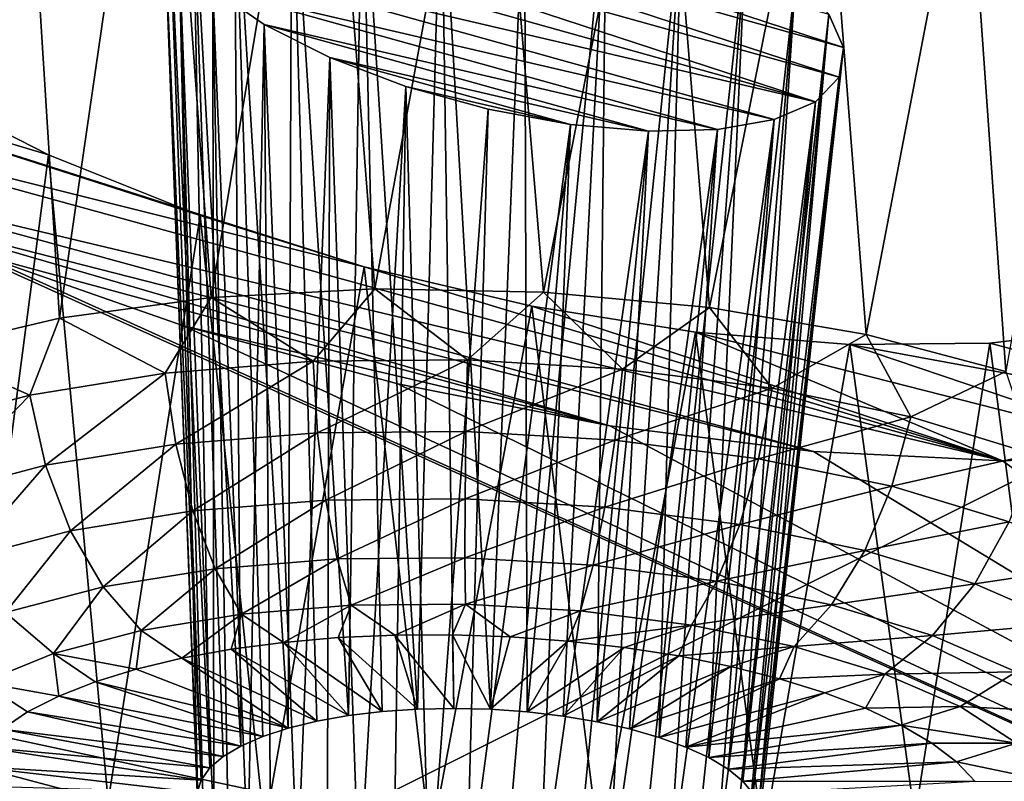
# Model space of a CAD drawing. Header units: metres. Extents: x -92 to 264, y -100 to 50.
# Tile 116 of 256: x 161.27 to 163.02, y -13.27 to -11.92. Entities that reach past the tile are written whole.
import ezdxf

# ---------------------------------------------------------------- set-up
doc = ezdxf.new("R2010")
doc.units = ezdxf.units.M
doc.layers.add('solid_21062050_01', color=7, linetype='CONTINUOUS')

msp = doc.modelspace()

# ---------------------------------------------------------------- linework, layer by layer
at = {"layer": 'solid_21062050_01'}
for points in [[(168.954819, -7.875925, 207.97522), (161.052063, -11.134311, 209.52887), (164.166306, -12.169281, 212.40361)], [(166.39035, -11.056141, 159.0802), (165.610199, -12.000388, 161.702942), (162.312378, -10.178484, 159.212112)], [(162.64389, -11.212096, 161.434189), (162.312378, -10.178484, 159.212112), (165.610199, -12.000388, 161.702942)], [(164.166306, -12.169281, 212.40361), (161.052063, -11.134311, 209.52887), (156.730408, -15.884867, 214.134537)], [(161.261902, -11.192534, 162.209412), (161.340622, -12.445551, 161.779709), (161.104553, -12.501479, 161.955719)], [(161.261902, -11.192534, 162.209412), (161.522598, -11.193678, 162.053238), (161.340622, -12.445551, 161.779709)], [(161.522598, -11.193678, 162.053238), (161.609863, -12.408998, 161.653198), (161.340622, -12.445551, 161.779709)], [(161.522598, -11.193678, 162.053238), (161.80806, -11.220518, 161.945694), (161.609863, -12.408998, 161.653198)], [(161.80806, -11.220518, 161.945694), (161.900513, -12.393417, 161.581711), (161.609863, -12.408998, 161.653198)], [(161.80806, -11.220518, 161.945694), (162.106766, -11.272182, 161.891785), (161.900513, -12.393417, 161.581711)], [(162.992661, -11.340166, 161.539856), (162.64389, -11.212096, 161.434189), (165.610199, -12.000388, 161.702942)], [(162.106766, -11.272182, 161.891785), (162.199875, -12.39949, 161.568375), (161.900513, -12.393417, 161.581711)], [(162.106766, -11.272182, 161.891785), (162.406357, -11.346606, 161.894119), (162.199875, -12.39949, 161.568375)], [(163.30423, -11.482082, 161.702972), (162.992661, -11.340166, 161.539856), (165.610199, -12.000388, 161.702942)], [(162.406357, -11.346606, 161.894119), (162.494858, -12.426951, 161.61377), (162.199875, -12.39949, 161.568375)], [(162.406357, -11.346606, 161.894119), (162.692047, -11.439903, 161.952011), (162.494858, -12.426951, 161.61377)], [(162.692047, -11.439903, 161.952011), (162.772583, -12.474601, 161.715912), (162.494858, -12.426951, 161.61377)], [(162.692047, -11.439903, 161.952011), (162.950851, -11.546992, 162.060654), (162.772583, -12.474601, 161.715912)], [(162.950851, -11.546992, 162.060654), (163.020905, -12.540355, 161.870346), (162.772583, -12.474601, 161.715912)], [(162.950851, -11.546992, 162.060654), (163.175095, -11.663622, 162.214111), (163.020905, -12.540355, 161.870346)], [(161.753143, -11.592596, 162.879562), (161.650894, -11.610113, 162.984695), (161.74675, -13.173421, 162.415115)], [(161.753143, -11.592596, 162.879562), (161.74675, -13.173421, 162.415115), (161.797729, -13.160969, 162.376083)], [(161.878021, -11.590183, 162.797989), (161.753143, -11.592596, 162.879562), (161.853607, -13.15109, 162.343582)], [(161.753143, -11.592596, 162.879562), (161.797729, -13.160969, 162.376083), (161.853607, -13.15109, 162.343582)], [(161.878021, -11.590183, 162.797989), (161.853607, -13.15109, 162.343582), (161.913437, -13.14395, 162.318146)], [(161.878021, -11.590183, 162.797989), (161.913437, -13.14395, 162.318146), (161.976181, -13.139675, 162.300232)], [(162.018448, -11.60325, 162.745239), (161.878021, -11.590183, 162.797989), (161.976181, -13.139675, 162.300232)], [(162.018448, -11.60325, 162.745239), (161.976181, -13.139675, 162.300232), (162.040787, -13.138336, 162.290131)], [(162.018448, -11.60325, 162.745239), (162.040787, -13.138336, 162.290131), (162.10614, -13.139956, 162.288025)], [(162.166031, -11.631194, 162.72493), (162.018448, -11.60325, 162.745239), (162.10614, -13.139956, 162.288025)], [(161.650894, -11.610113, 162.984695), (161.576752, -11.641554, 163.107071), (161.662888, -13.205149, 162.509964)], [(162.732773, -11.96524, 163.207596), (161.576752, -11.641554, 163.107071), (161.650894, -11.610113, 162.984695)], [(161.650894, -11.610113, 162.984695), (161.701538, -13.188231, 162.459991), (161.74675, -13.173421, 162.415115)], [(161.650894, -11.610113, 162.984695), (161.662888, -13.205149, 162.509964), (161.701538, -13.188231, 162.459991)], [(162.732773, -11.96524, 163.207596), (161.650894, -11.610113, 162.984695), (162.706482, -11.905996, 163.077255)], [(162.166031, -11.631194, 162.72493), (162.10614, -13.139956, 162.288025), (162.171127, -13.144509, 162.293945)], [(162.311279, -11.672234, 162.73851), (162.166031, -11.631194, 162.72493), (162.171127, -13.144509, 162.293945)], [(161.576752, -11.641554, 163.107071), (162.724686, -12.018116, 163.342819), (161.534561, -11.685026, 163.2397)], [(161.576752, -11.641554, 163.107071), (161.534561, -11.685026, 163.2397), (161.607742, -13.244113, 162.621674)], [(162.732773, -11.96524, 163.207596), (162.724686, -12.018116, 163.342819), (161.576752, -11.641554, 163.107071)], [(161.576752, -11.641554, 163.107071), (161.631439, -13.223882, 162.564163), (161.662888, -13.205149, 162.509964)], [(161.576752, -11.641554, 163.107071), (161.607742, -13.244113, 162.621674), (161.631439, -13.223882, 162.564163)], [(162.311279, -11.672234, 162.73851), (162.171127, -13.144509, 162.293945), (162.234619, -13.151917, 162.307785)], [(162.311279, -11.672234, 162.73851), (162.234619, -13.151917, 162.307785), (162.295547, -13.162051, 162.32933)], [(162.444656, -11.723524, 162.784607), (162.311279, -11.672234, 162.73851), (162.295547, -13.162051, 162.32933)], [(161.526489, -11.738104, 163.375259), (161.592194, -13.265494, 162.681503), (161.534561, -11.685026, 163.2397)], [(161.526489, -11.738104, 163.375259), (161.534561, -11.685026, 163.2397), (162.682739, -12.061483, 163.474884)], [(161.607742, -13.244113, 162.621674), (161.534561, -11.685026, 163.2397), (161.592194, -13.265494, 162.681503)], [(162.682739, -12.061483, 163.474884), (161.534561, -11.685026, 163.2397), (162.724686, -12.018116, 163.342819)], [(162.444656, -11.723524, 162.784607), (162.295547, -13.162051, 162.32933), (162.352844, -13.174739, 162.358185)], [(162.444656, -11.723524, 162.784607), (162.352844, -13.174739, 162.358185), (162.405548, -13.189763, 162.393875)], [(162.558624, -11.781778, 162.859711), (162.444656, -11.723524, 162.784607), (162.405548, -13.189763, 162.393875)], [(161.526489, -11.738104, 163.375259), (161.585068, -13.28766, 162.74263), (161.592194, -13.265494, 162.681503)], [(161.526489, -11.738104, 163.375259), (161.586502, -13.310228, 162.804001), (161.585068, -13.28766, 162.74263)], [(161.526489, -11.738104, 163.375259), (161.553116, -11.797892, 163.506287), (161.586502, -13.310228, 162.804001)], [(161.526489, -11.738104, 163.375259), (162.682739, -12.061483, 163.474884), (161.553116, -11.797892, 163.506287)], [(162.558624, -11.781778, 162.859711), (162.405548, -13.189763, 162.393875), (162.452759, -13.206866, 162.435776)], [(162.558624, -11.781778, 162.859711), (162.452759, -13.206866, 162.435776), (162.493668, -13.225756, 162.483185)], [(162.647385, -11.843711, 162.959137), (162.558624, -11.781778, 162.859711), (162.493668, -13.225756, 162.483185)], [(161.553116, -11.797892, 163.506287), (161.596436, -13.332815, 162.864578), (161.586502, -13.310228, 162.804001)], [(161.553116, -11.797892, 163.506287), (161.614716, -13.355032, 162.923309), (161.596436, -13.332815, 162.864578)], [(161.553116, -11.797892, 163.506287), (161.613312, -11.861107, 163.625397), (161.614716, -13.355032, 162.923309)], [(161.553116, -11.797892, 163.506287), (162.682739, -12.061483, 163.474884), (162.60936, -12.092954, 163.59642)], [(161.553116, -11.797892, 163.506287), (162.60936, -12.092954, 163.59642), (161.613312, -11.861107, 163.625397)], [(162.647385, -11.843711, 162.959137), (162.493668, -13.225756, 162.483185), (162.527573, -13.246109, 162.535278)], [(162.647385, -11.843711, 162.959137), (162.527573, -13.246109, 162.535278), (162.553879, -13.267577, 162.591171)], [(162.706482, -11.905996, 163.077255), (162.647385, -11.843711, 162.959137), (162.553879, -13.267577, 162.591171)], [(161.881561, -12.354776, 164.694412), (160.579041, -12.028749, 164.699951), (160.345413, -11.863836, 164.438202)], [(161.321335, -12.155545, 164.542847), (160.345413, -11.863836, 164.438202), (161.084595, -12.035126, 164.390457)], [(161.590652, -12.26365, 164.645691), (160.345413, -11.863836, 164.438202), (161.321335, -12.155545, 164.542847)], [(161.881561, -12.354776, 164.694412), (160.345413, -11.863836, 164.438202), (161.590652, -12.26365, 164.645691)], [(161.613312, -11.861107, 163.625397), (161.641037, -13.376501, 162.979187), (161.614716, -13.355032, 162.923309)], [(161.613312, -11.861107, 163.625397), (161.674942, -13.396854, 163.031281), (161.641037, -13.376501, 162.979187)], [(161.613312, -11.861107, 163.625397), (161.704117, -11.924116, 163.725571), (161.674942, -13.396854, 163.031281)], [(161.613312, -11.861107, 163.625397), (162.60936, -12.092954, 163.59642), (162.508713, -12.110741, 163.700638)], [(161.613312, -11.861107, 163.625397), (162.508713, -12.110741, 163.700638), (161.704117, -11.924116, 163.725571)], [(162.706482, -11.905996, 163.077255), (162.553879, -13.267577, 162.591171), (162.572174, -13.289795, 162.649902)], [(162.706482, -11.905996, 163.077255), (162.572174, -13.289795, 162.649902), (162.582108, -13.312381, 162.710464)], [(162.732773, -11.96524, 163.207596), (162.706482, -11.905996, 163.077255), (162.582108, -13.312381, 162.710464)], [(161.704117, -11.924116, 163.725571), (161.715836, -13.415744, 163.07869), (161.674942, -13.396854, 163.031281)], [(161.704117, -11.924116, 163.725571), (161.763046, -13.432847, 163.12059), (161.715836, -13.415744, 163.07869)], [(161.704117, -11.924116, 163.725571), (161.820572, -11.983144, 163.800522), (161.763046, -13.432847, 163.12059)], [(161.704117, -11.924116, 163.725571), (162.508713, -12.110741, 163.700638), (162.386139, -12.113811, 163.781754)], [(161.704117, -11.924116, 163.725571), (162.386139, -12.113811, 163.781754), (161.820572, -11.983144, 163.800522)], [(162.732773, -11.96524, 163.207596), (162.576401, -13.357116, 162.832962), (162.724686, -12.018116, 163.342819)], [(162.732773, -11.96524, 163.207596), (162.583527, -13.33495, 162.771835), (162.576401, -13.357116, 162.832962)], [(162.732773, -11.96524, 163.207596), (162.582108, -13.312381, 162.710464), (162.583527, -13.33495, 162.771835)], [(161.820572, -11.983144, 163.800522), (161.81575, -13.447871, 163.156281), (161.763046, -13.432847, 163.12059)], [(161.820572, -11.983144, 163.800522), (161.873062, -13.460559, 163.185135), (161.81575, -13.447871, 163.156281)], [(161.820572, -11.983144, 163.800522), (161.955917, -12.034519, 163.845322), (161.873062, -13.460559, 163.185135)], [(161.820572, -11.983144, 163.800522), (162.386139, -12.113811, 163.781754), (162.248001, -12.101769, 163.835083)], [(161.820572, -11.983144, 163.800522), (162.248001, -12.101769, 163.835083), (161.955917, -12.034519, 163.845322)], [(162.724686, -12.018116, 163.342819), (162.576401, -13.357116, 162.832962), (162.560867, -13.378497, 162.892792)], [(162.682739, -12.061483, 163.474884), (162.724686, -12.018116, 163.342819), (162.560867, -13.378497, 162.892792)], [(163.014999, -12.698707, 164.87677), (160.866455, -12.186886, 164.912811), (160.579041, -12.028749, 164.699951)], [(161.881561, -12.354776, 164.694412), (163.014999, -12.698707, 164.87677), (160.579041, -12.028749, 164.699951)], [(161.321335, -12.155545, 164.542847), (161.084595, -12.035126, 164.390457), (161.17865, -13.237376, 163.954102)], [(161.955917, -12.034519, 163.845322), (161.933975, -13.470694, 163.20668), (161.873062, -13.460559, 163.185135)], [(161.955917, -12.034519, 163.845322), (161.997482, -13.478101, 163.22052), (161.933975, -13.470694, 163.20668)], [(161.955917, -12.034519, 163.845322), (162.101654, -12.074902, 163.856979), (161.997482, -13.478101, 163.22052)], [(161.955917, -12.034519, 163.845322), (162.248001, -12.101769, 163.835083), (162.101654, -12.074902, 163.856979)], [(162.101654, -12.074902, 163.856979), (162.062454, -13.482654, 163.226456), (161.997482, -13.478101, 163.22052)], [(162.101654, -12.074902, 163.856979), (162.248001, -12.101769, 163.835083), (162.062454, -13.482654, 163.226456)], [(162.682739, -12.061483, 163.474884), (162.537155, -13.398727, 162.950302), (162.505707, -13.417461, 163.004501)], [(162.60936, -12.092954, 163.59642), (162.682739, -12.061483, 163.474884), (162.505707, -13.417461, 163.004501)], [(162.682739, -12.061483, 163.474884), (162.560867, -13.378497, 162.892792), (162.537155, -13.398727, 162.950302)], [(162.60936, -12.092954, 163.59642), (162.467056, -13.434378, 163.054474), (162.42186, -13.449189, 163.09935)], [(162.508713, -12.110741, 163.700638), (162.60936, -12.092954, 163.59642), (162.42186, -13.449189, 163.09935)], [(162.60936, -12.092954, 163.59642), (162.505707, -13.417461, 163.004501), (162.467056, -13.434378, 163.054474)], [(162.248001, -12.101769, 163.835083), (162.127808, -13.484274, 163.224335), (162.062454, -13.482654, 163.226456)], [(162.248001, -12.101769, 163.835083), (162.192413, -13.482935, 163.214233), (162.127808, -13.484274, 163.224335)], [(162.248001, -12.101769, 163.835083), (162.386139, -12.113811, 163.781754), (162.192413, -13.482935, 163.214233)], [(162.508713, -12.110741, 163.700638), (162.37088, -13.46164, 163.138382), (162.315002, -13.47152, 163.170883)], [(162.386139, -12.113811, 163.781754), (162.508713, -12.110741, 163.700638), (162.315002, -13.47152, 163.170883)], [(162.508713, -12.110741, 163.700638), (162.42186, -13.449189, 163.09935), (162.37088, -13.46164, 163.138382)], [(162.386139, -12.113811, 163.781754), (162.255173, -13.478659, 163.19632), (162.192413, -13.482935, 163.214233)], [(162.386139, -12.113811, 163.781754), (162.315002, -13.47152, 163.170883), (162.255173, -13.478659, 163.19632)], [(161.321335, -12.155545, 164.542847), (161.17865, -13.237376, 163.954102), (161.426971, -13.30313, 164.108536)], [(161.590652, -12.26365, 164.645691), (161.321335, -12.155545, 164.542847), (161.426971, -13.30313, 164.108536)], [(164.166306, -12.169281, 212.40361), (156.730408, -15.884867, 214.134537), (160.240051, -17.002115, 217.237808)], [(167.519424, -13.114744, 215.029739), (164.166306, -12.169281, 212.40361), (160.240051, -17.002115, 217.237808)], [(162.67952, -12.682292, 165.036667), (161.024185, -12.260116, 164.996658), (160.866455, -12.186886, 164.912811)], [(162.67952, -12.682292, 165.036667), (160.866455, -12.186886, 164.912811), (163.014999, -12.698707, 164.87677)], [(164.745941, -13.937805, 167.08432), (160.794846, -13.093777, 167.309647), (161.024185, -12.260116, 164.996658)], [(161.198364, -12.332431, 165.068481), (164.745941, -13.937805, 167.08432), (161.024185, -12.260116, 164.996658)], [(162.31781, -12.636714, 165.141113), (161.024185, -12.260116, 164.996658), (162.67952, -12.682292, 165.036667)], [(161.198364, -12.332431, 165.068481), (161.024185, -12.260116, 164.996658), (162.31781, -12.636714, 165.141113)], [(161.590652, -12.26365, 164.645691), (161.426971, -13.30313, 164.108536), (161.704697, -13.35078, 164.210678)], [(161.881561, -12.354776, 164.694412), (161.590652, -12.26365, 164.645691), (161.704697, -13.35078, 164.210678)], [(161.198364, -12.332431, 165.068481), (161.560944, -12.458991, 165.159851), (164.745941, -13.937805, 167.08432)], [(161.198364, -12.332431, 165.068481), (162.31781, -12.636714, 165.141113), (161.560944, -12.458991, 165.159851)], [(161.881561, -12.354776, 164.694412), (161.704697, -13.35078, 164.210678), (161.99968, -13.378241, 164.256073)], [(162.179459, -12.424618, 164.687164), (163.014999, -12.698707, 164.87677), (161.881561, -12.354776, 164.694412)], [(162.179459, -12.424618, 164.687164), (161.881561, -12.354776, 164.694412), (161.99968, -13.378241, 164.256073)], [(161.52858, -12.543376, 161.665405), (161.340622, -12.445551, 161.779709), (161.609863, -12.408998, 161.653198)], [(161.790909, -12.522264, 161.58168), (161.52858, -12.543376, 161.665405), (161.609863, -12.408998, 161.653198)], [(161.790909, -12.522264, 161.58168), (161.609863, -12.408998, 161.653198), (161.900513, -12.393417, 161.581711)], [(162.064926, -12.519733, 161.547424), (161.790909, -12.522264, 161.58168), (161.900513, -12.393417, 161.581711)], [(162.064926, -12.519733, 161.547424), (161.900513, -12.393417, 161.581711), (162.199875, -12.39949, 161.568375)], [(162.340118, -12.535884, 161.563965), (162.064926, -12.519733, 161.547424), (162.199875, -12.39949, 161.568375)], [(162.340118, -12.535884, 161.563965), (162.199875, -12.39949, 161.568375), (162.494858, -12.426951, 161.61377)], [(162.179459, -12.424618, 164.687164), (161.99968, -13.378241, 164.256073), (162.299042, -13.384314, 164.242737)], [(162.470016, -12.47069, 164.626328), (163.014999, -12.698707, 164.87677), (162.179459, -12.424618, 164.687164)], [(162.470016, -12.47069, 164.626328), (162.179459, -12.424618, 164.687164), (162.299042, -13.384314, 164.242737)], [(162.605911, -12.570095, 161.630676), (162.340118, -12.535884, 161.563965), (162.494858, -12.426951, 161.61377)], [(162.605911, -12.570095, 161.630676), (162.494858, -12.426951, 161.61377), (162.772583, -12.474601, 161.715912)], [(161.288055, -12.582261, 161.79541), (161.104553, -12.501479, 161.955719), (161.340622, -12.445551, 161.779709)], [(161.52858, -12.543376, 161.665405), (161.288055, -12.582261, 161.79541), (161.340622, -12.445551, 161.779709)], [(161.560944, -12.458991, 165.159851), (161.941177, -12.562052, 165.183838), (164.745941, -13.937805, 167.08432)], [(161.560944, -12.458991, 165.159851), (162.31781, -12.636714, 165.141113), (161.941177, -12.562052, 165.183838)], [(162.470016, -12.47069, 164.626328), (162.299042, -13.384314, 164.242737), (162.589691, -13.368732, 164.171249)], [(162.470016, -12.47069, 164.626328), (163.31752, -12.686679, 164.666977), (163.014999, -12.698707, 164.87677)], [(162.743637, -12.492478, 164.516342), (163.31752, -12.686679, 164.666977), (162.470016, -12.47069, 164.626328)], [(162.743637, -12.492478, 164.516342), (162.470016, -12.47069, 164.626328), (162.589691, -13.368732, 164.171249)], [(162.852097, -12.621052, 161.74498), (162.605911, -12.570095, 161.630676), (162.772583, -12.474601, 161.715912)], [(162.852097, -12.621052, 161.74498), (162.772583, -12.474601, 161.715912), (163.020905, -12.540355, 161.870346)], [(163.208939, -12.463926, 164.168503), (163.579987, -12.646511, 164.411957), (162.992386, -12.490089, 164.36203)], [(163.208939, -12.463926, 164.168503), (162.992386, -12.490089, 164.36203), (163.095001, -13.276252, 163.868729)], [(162.743637, -12.492478, 164.516342), (162.589691, -13.368732, 164.171249), (162.858932, -13.33218, 164.044739)], [(162.992386, -12.490089, 164.36203), (163.579987, -12.646511, 164.411957), (162.743637, -12.492478, 164.516342)], [(162.992386, -12.490089, 164.36203), (162.743637, -12.492478, 164.516342), (162.858932, -13.33218, 164.044739)], [(162.743637, -12.492478, 164.516342), (163.579987, -12.646511, 164.411957), (163.31752, -12.686679, 164.666977)], [(162.992386, -12.490089, 164.36203), (162.858932, -13.33218, 164.044739), (163.095001, -13.276252, 163.868729)], [(161.288055, -12.582261, 161.79541), (161.078552, -12.637424, 161.96669), (161.104553, -12.501479, 161.955719)], [(161.547134, -12.669523, 161.673645), (161.52858, -12.543376, 161.665405), (161.790909, -12.522264, 161.58168)], [(161.547134, -12.669523, 161.673645), (161.790909, -12.522264, 161.58168), (161.799042, -12.649248, 161.593231)], [(161.799042, -12.649248, 161.593231), (161.790909, -12.522264, 161.58168), (162.064926, -12.519733, 161.547424)], [(161.799042, -12.649248, 161.593231), (162.064926, -12.519733, 161.547424), (162.062195, -12.646818, 161.560333)], [(162.062195, -12.646818, 161.560333), (162.064926, -12.519733, 161.547424), (162.340118, -12.535884, 161.563965)], [(161.316147, -12.706865, 161.798477), (161.288055, -12.582261, 161.79541), (161.52858, -12.543376, 161.665405)], [(161.316147, -12.706865, 161.798477), (161.52858, -12.543376, 161.665405), (161.547134, -12.669523, 161.673645)], [(162.062195, -12.646818, 161.560333), (162.340118, -12.535884, 161.563965), (162.326462, -12.662329, 161.576218)], [(162.326462, -12.662329, 161.576218), (162.340118, -12.535884, 161.563965), (162.605911, -12.570095, 161.630676)], [(163.069199, -12.686794, 161.902496), (162.852097, -12.621052, 161.74498), (163.020905, -12.540355, 161.870346)], [(161.941177, -12.562052, 165.183838), (162.31781, -12.636714, 165.141113), (164.745941, -13.937805, 167.08432)], [(161.11496, -12.759839, 161.962952), (161.078552, -12.637424, 161.96669), (161.288055, -12.582261, 161.79541)], [(161.11496, -12.759839, 161.962952), (161.288055, -12.582261, 161.79541), (161.316147, -12.706865, 161.798477)], [(162.326462, -12.662329, 161.576218), (162.605911, -12.570095, 161.630676), (162.581711, -12.695182, 161.640289)], [(162.581711, -12.695182, 161.640289), (162.605911, -12.570095, 161.630676), (162.852097, -12.621052, 161.74498)], [(162.581711, -12.695182, 161.640289), (162.852097, -12.621052, 161.74498), (162.818115, -12.744116, 161.750061)], [(162.818115, -12.744116, 161.750061), (162.852097, -12.621052, 161.74498), (163.069199, -12.686794, 161.902496)], [(161.547134, -12.669523, 161.673645), (161.799042, -12.649248, 161.593231), (161.577286, -12.787815, 161.711365)], [(161.799042, -12.649248, 161.593231), (161.81369, -12.768787, 161.635895), (161.577286, -12.787815, 161.711365)], [(161.799042, -12.649248, 161.593231), (162.062195, -12.646818, 161.560333), (161.81369, -12.768787, 161.635895)], [(162.062195, -12.646818, 161.560333), (162.060654, -12.766507, 161.605026), (161.81369, -12.768787, 161.635895)], [(162.062195, -12.646818, 161.560333), (162.326462, -12.662329, 161.576218), (162.060654, -12.766507, 161.605026)], [(162.31781, -12.636714, 165.141113), (162.67952, -12.682292, 165.036667), (164.745941, -13.937805, 167.08432)], [(161.316147, -12.706865, 161.798477), (161.547134, -12.669523, 161.673645), (161.360504, -12.822861, 161.828522)], [(161.547134, -12.669523, 161.673645), (161.577286, -12.787815, 161.711365), (161.360504, -12.822861, 161.828522)], [(162.326462, -12.662329, 161.576218), (162.308685, -12.781063, 161.619934), (162.060654, -12.766507, 161.605026)], [(162.326462, -12.662329, 161.576218), (162.581711, -12.695182, 161.640289), (162.308685, -12.781063, 161.619934)], [(162.67952, -12.682292, 165.036667), (163.014999, -12.698707, 164.87677), (164.745941, -13.937805, 167.08432)], [(162.818115, -12.744116, 161.750061), (163.069199, -12.686794, 161.902496), (163.026611, -12.80725, 161.901321)], [(163.014999, -12.698707, 164.87677), (163.31752, -12.686679, 164.666977), (164.745941, -13.937805, 167.08432)], [(162.581711, -12.695182, 161.640289), (162.548233, -12.811896, 161.680054), (162.308685, -12.781063, 161.619934)], [(162.581711, -12.695182, 161.640289), (162.818115, -12.744116, 161.750061), (162.548233, -12.811896, 161.680054)], [(161.11496, -12.759839, 161.962952), (161.316147, -12.706865, 161.798477), (161.171692, -12.872577, 161.98288)], [(161.316147, -12.706865, 161.798477), (161.360504, -12.822861, 161.828522), (161.171692, -12.872577, 161.98288)], [(162.818115, -12.744116, 161.750061), (162.770096, -12.857821, 161.783081), (162.548233, -12.811896, 161.680054)], [(162.818115, -12.744116, 161.750061), (163.026611, -12.80725, 161.901321), (162.770096, -12.857821, 161.783081)], [(161.577286, -12.787815, 161.711365), (161.81369, -12.768787, 161.635895), (161.617065, -12.890529, 161.776108)], [(161.81369, -12.768787, 161.635895), (161.833908, -12.873075, 161.706894), (161.617065, -12.890529, 161.776108)], [(161.81369, -12.768787, 161.635895), (162.060654, -12.766507, 161.605026), (161.833908, -12.873075, 161.706894)], [(162.060654, -12.766507, 161.605026), (162.06044, -12.870984, 161.678574), (161.833908, -12.873075, 161.706894)], [(162.060654, -12.766507, 161.605026), (162.308685, -12.781063, 161.619934), (162.06044, -12.870984, 161.678574)], [(161.360504, -12.822861, 161.828522), (161.577286, -12.787815, 161.711365), (161.418213, -12.922674, 161.883575)], [(161.577286, -12.787815, 161.711365), (161.617065, -12.890529, 161.776108), (161.418213, -12.922674, 161.883575)], [(162.308685, -12.781063, 161.619934), (162.287933, -12.884336, 161.692245), (162.06044, -12.870984, 161.678574)], [(162.308685, -12.781063, 161.619934), (162.548233, -12.811896, 161.680054), (162.287933, -12.884336, 161.692245)], [(163.026611, -12.80725, 161.901321), (162.965775, -12.917072, 161.925034), (162.770096, -12.857821, 161.783081)], [(163.026611, -12.80725, 161.901321), (163.199158, -12.882158, 162.088257), (162.965775, -12.917072, 161.925034)], [(161.171692, -12.872577, 161.98288), (161.360504, -12.822861, 161.828522), (161.245026, -12.968277, 162.025162)], [(161.360504, -12.822861, 161.828522), (161.418213, -12.922674, 161.883575), (161.245026, -12.968277, 162.025162)], [(162.548233, -12.811896, 161.680054), (162.507675, -12.912617, 161.747391), (162.287933, -12.884336, 161.692245)], [(162.548233, -12.811896, 161.680054), (162.770096, -12.857821, 161.783081), (162.507675, -12.912617, 161.747391)], [(162.770096, -12.857821, 161.783081), (162.711182, -12.954741, 161.841888), (162.507675, -12.912617, 161.747391)], [(162.770096, -12.857821, 161.783081), (162.965775, -12.917072, 161.925034), (162.711182, -12.954741, 161.841888)], [(161.617065, -12.890529, 161.776108), (161.833908, -12.873075, 161.706894), (161.663864, -12.970956, 161.863663)], [(161.833908, -12.873075, 161.706894), (161.858368, -12.955301, 161.801575), (161.663864, -12.970956, 161.863663)], [(161.833908, -12.873075, 161.706894), (162.06044, -12.870984, 161.678574), (161.858368, -12.955301, 161.801575)], [(162.06044, -12.870984, 161.678574), (162.061539, -12.953426, 161.776169), (161.858368, -12.955301, 161.801575)], [(162.06044, -12.870984, 161.678574), (162.287933, -12.884336, 161.692245), (162.061539, -12.953426, 161.776169)], [(161.418213, -12.922674, 161.883575), (161.617065, -12.890529, 161.776108), (161.485535, -12.999788, 161.960052)], [(161.617065, -12.890529, 161.776108), (161.663864, -12.970956, 161.863663), (161.485535, -12.999788, 161.960052)], [(162.287933, -12.884336, 161.692245), (162.265594, -12.965402, 161.788437), (162.061539, -12.953426, 161.776169)], [(162.287933, -12.884336, 161.692245), (162.507675, -12.912617, 161.747391), (162.265594, -12.965402, 161.788437)], [(163.199158, -12.882158, 162.088257), (163.127716, -12.987373, 162.100479), (162.965775, -12.917072, 161.925034)], [(162.507675, -12.912617, 161.747391), (162.462662, -12.990767, 161.837906), (162.265594, -12.965402, 161.788437)], [(162.507675, -12.912617, 161.747391), (162.711182, -12.954741, 161.841888), (162.462662, -12.990767, 161.837906)], [(161.245026, -12.968277, 162.025162), (161.418213, -12.922674, 161.883575), (161.330185, -13.040689, 162.087036)], [(161.418213, -12.922674, 161.883575), (161.485535, -12.999788, 161.960052), (161.330185, -13.040689, 162.087036)], [(162.965775, -12.917072, 161.925034), (162.890656, -13.00909, 161.972107), (162.711182, -12.954741, 161.841888)], [(162.965775, -12.917072, 161.925034), (163.127716, -12.987373, 162.100479), (162.890656, -13.00909, 161.972107)], [(161.245026, -12.968277, 162.025162), (161.330185, -13.040689, 162.087036), (161.203827, -13.092088, 162.239746)], [(161.663864, -12.970956, 161.863663), (161.858368, -12.955301, 161.801575), (161.738297, -13.021118, 161.958481)], [(161.858368, -12.955301, 161.801575), (161.835556, -13.012766, 161.92601), (161.738297, -13.021118, 161.958481)], [(161.858368, -12.955301, 161.801575), (161.935944, -13.008341, 161.903931), (161.835556, -13.012766, 161.92601)], [(161.858368, -12.955301, 161.801575), (162.061539, -12.953426, 161.776169), (161.935944, -13.008341, 161.903931)], [(162.061539, -12.953426, 161.776169), (162.038193, -13.007897, 161.892517), (161.935944, -13.008341, 161.903931)], [(162.061539, -12.953426, 161.776169), (162.141006, -13.011441, 161.891907), (162.038193, -13.007897, 161.892517)], [(162.061539, -12.953426, 161.776169), (162.265594, -12.965402, 161.788437), (162.141006, -13.011441, 161.891907)], [(162.265594, -12.965402, 161.788437), (162.243118, -13.018929, 161.902115), (162.141006, -13.011441, 161.891907)], [(162.265594, -12.965402, 161.788437), (162.462662, -12.990767, 161.837906), (162.243118, -13.018929, 161.902115)], [(162.711182, -12.954741, 161.841888), (162.645203, -13.028549, 161.922653), (162.462662, -12.990767, 161.837906)], [(162.711182, -12.954741, 161.841888), (162.890656, -13.00909, 161.972107), (162.645203, -13.028549, 161.922653)], [(161.485535, -12.999788, 161.960052), (161.663864, -12.970956, 161.863663), (161.557968, -13.049131, 162.052841)], [(161.663864, -12.970956, 161.863663), (161.64537, -13.033291, 162.000946), (161.557968, -13.049131, 162.052841)], [(161.663864, -12.970956, 161.863663), (161.738297, -13.021118, 161.958481), (161.64537, -13.033291, 162.000946)], [(161.330185, -13.040689, 162.087036), (161.485535, -12.999788, 161.960052), (161.477173, -13.068441, 162.113541)], [(161.485535, -12.999788, 161.960052), (161.557968, -13.049131, 162.052841), (161.477173, -13.068441, 162.113541)], [(162.462662, -12.990767, 161.837906), (162.343216, -13.030265, 161.923019), (162.243118, -13.018929, 161.902115)], [(162.462662, -12.990767, 161.837906), (162.440048, -13.045307, 161.954346), (162.343216, -13.030265, 161.923019)], [(162.462662, -12.990767, 161.837906), (162.645203, -13.028549, 161.922653), (162.440048, -13.045307, 161.954346)], [(163.127716, -12.987373, 162.100479), (163.0392, -13.073574, 162.133041), (162.890656, -13.00909, 161.972107)], [(161.738297, -13.021118, 161.958481), (161.835556, -13.012766, 161.92601), (161.913437, -13.14395, 162.318146)], [(161.835556, -13.012766, 161.92601), (161.935944, -13.008341, 161.903931), (161.976181, -13.139675, 162.300232)], [(161.835556, -13.012766, 161.92601), (161.976181, -13.139675, 162.300232), (161.913437, -13.14395, 162.318146)], [(161.935944, -13.008341, 161.903931), (162.038193, -13.007897, 161.892517), (162.040787, -13.138336, 162.290131)], [(161.935944, -13.008341, 161.903931), (162.040787, -13.138336, 162.290131), (161.976181, -13.139675, 162.300232)], [(162.038193, -13.007897, 161.892517), (162.10614, -13.139956, 162.288025), (162.040787, -13.138336, 162.290131)], [(162.038193, -13.007897, 161.892517), (162.141006, -13.011441, 161.891907), (162.10614, -13.139956, 162.288025)], [(162.141006, -13.011441, 161.891907), (162.243118, -13.018929, 161.902115), (162.10614, -13.139956, 162.288025)], [(162.243118, -13.018929, 161.902115), (162.171127, -13.144509, 162.293945), (162.10614, -13.139956, 162.288025)], [(162.243118, -13.018929, 161.902115), (162.343216, -13.030265, 161.923019), (162.171127, -13.144509, 162.293945)], [(162.890656, -13.00909, 161.972107), (162.806168, -13.077295, 162.039459), (162.645203, -13.028549, 161.922653)], [(162.890656, -13.00909, 161.972107), (163.0392, -13.073574, 162.133041), (162.806168, -13.077295, 162.039459)], [(161.557968, -13.049131, 162.052841), (161.64537, -13.033291, 162.000946), (161.797729, -13.160969, 162.376083)], [(161.64537, -13.033291, 162.000946), (161.738297, -13.021118, 161.958481), (161.853607, -13.15109, 162.343582)], [(161.64537, -13.033291, 162.000946), (161.853607, -13.15109, 162.343582), (161.797729, -13.160969, 162.376083)], [(161.738297, -13.021118, 161.958481), (161.913437, -13.14395, 162.318146), (161.853607, -13.15109, 162.343582)], [(162.343216, -13.030265, 161.923019), (162.234619, -13.151917, 162.307785), (162.171127, -13.144509, 162.293945)], [(162.343216, -13.030265, 161.923019), (162.440048, -13.045307, 161.954346), (162.234619, -13.151917, 162.307785)], [(162.645203, -13.028549, 161.922653), (162.53241, -13.063867, 161.995712), (162.440048, -13.045307, 161.954346)], [(162.645203, -13.028549, 161.922653), (162.61911, -13.08571, 162.0466), (162.53241, -13.063867, 161.995712)], [(162.645203, -13.028549, 161.922653), (162.806168, -13.077295, 162.039459), (162.61911, -13.08571, 162.0466)], [(161.203827, -13.092088, 162.239746), (161.330185, -13.040689, 162.087036), (161.339386, -13.116457, 162.258179)], [(161.330185, -13.040689, 162.087036), (161.477173, -13.068441, 162.113541), (161.404007, -13.090978, 162.182281)], [(161.330185, -13.040689, 162.087036), (161.404007, -13.090978, 162.182281), (161.339386, -13.116457, 162.258179)], [(161.477173, -13.068441, 162.113541), (161.557968, -13.049131, 162.052841), (161.74675, -13.173421, 162.415115)], [(161.557968, -13.049131, 162.052841), (161.797729, -13.160969, 162.376083), (161.74675, -13.173421, 162.415115)], [(162.440048, -13.045307, 161.954346), (162.295547, -13.162051, 162.32933), (162.234619, -13.151917, 162.307785)], [(162.440048, -13.045307, 161.954346), (162.53241, -13.063867, 161.995712), (162.295547, -13.162051, 162.32933)], [(161.404007, -13.090978, 162.182281), (161.477173, -13.068441, 162.113541), (161.74675, -13.173421, 162.415115)], [(162.53241, -13.063867, 161.995712), (162.352844, -13.174739, 162.358185), (162.295547, -13.162051, 162.32933)], [(162.53241, -13.063867, 161.995712), (162.61911, -13.08571, 162.0466), (162.352844, -13.174739, 162.358185)], [(162.61911, -13.08571, 162.0466), (162.405548, -13.189763, 162.393875), (162.352844, -13.174739, 162.358185)], [(162.61911, -13.08571, 162.0466), (162.699097, -13.110561, 162.106354), (162.405548, -13.189763, 162.393875)], [(162.806168, -13.077295, 162.039459), (162.699097, -13.110561, 162.106354), (162.61911, -13.08571, 162.0466)], [(162.806168, -13.077295, 162.039459), (162.771347, -13.138109, 162.174225), (162.699097, -13.110561, 162.106354)], [(162.806168, -13.077295, 162.039459), (162.939407, -13.135132, 162.183792), (162.771347, -13.138109, 162.174225)], [(163.0392, -13.073574, 162.133041), (162.939407, -13.135132, 162.183792), (162.806168, -13.077295, 162.039459)], [(163.0392, -13.073574, 162.133041), (163.151093, -13.145716, 162.318497), (162.939407, -13.135132, 162.183792)], [(164.667633, -14.917975, 169.806854), (160.716736, -13.932481, 169.639236), (160.794846, -13.093777, 167.309647)], [(164.745941, -13.937805, 167.08432), (164.667633, -14.917975, 169.806854), (160.794846, -13.093777, 167.309647)], [(161.203827, -13.092088, 162.239746), (161.339386, -13.116457, 162.258179), (161.284134, -13.144558, 162.340286)], [(161.203827, -13.092088, 162.239746), (161.284134, -13.144558, 162.340286), (161.238922, -13.174929, 162.427582)], [(161.339386, -13.116457, 162.258179), (161.404007, -13.090978, 162.182281), (161.701538, -13.188231, 162.459991)], [(161.404007, -13.090978, 162.182281), (161.74675, -13.173421, 162.415115), (161.701538, -13.188231, 162.459991)], [(167.519424, -13.114744, 215.029739), (160.240051, -17.002115, 217.237808), (164.000259, -18.021542, 220.069382)], [(161.284134, -13.144558, 162.340286), (161.339386, -13.116457, 162.258179), (161.662888, -13.205149, 162.509964)], [(161.339386, -13.116457, 162.258179), (161.701538, -13.188231, 162.459991), (161.662888, -13.205149, 162.509964)], [(162.699097, -13.110561, 162.106354), (162.452759, -13.206866, 162.435776), (162.405548, -13.189763, 162.393875)], [(162.699097, -13.110561, 162.106354), (162.771347, -13.138109, 162.174225), (162.452759, -13.206866, 162.435776)], [(162.771347, -13.138109, 162.174225), (162.834946, -13.168008, 162.249359), (162.452759, -13.206866, 162.435776)], [(162.939407, -13.135132, 162.183792), (162.834946, -13.168008, 162.249359), (162.771347, -13.138109, 162.174225)], [(162.939407, -13.135132, 162.183792), (163.039764, -13.199836, 162.350128), (162.834946, -13.168008, 162.249359)], [(163.151093, -13.145716, 162.318497), (163.039764, -13.199836, 162.350128), (162.939407, -13.135132, 162.183792)], [(161.238922, -13.174929, 162.427582), (161.284134, -13.144558, 162.340286), (161.631439, -13.223882, 162.564163)], [(161.284134, -13.144558, 162.340286), (161.662888, -13.205149, 162.509964), (161.631439, -13.223882, 162.564163)], [(161.204361, -13.207186, 162.518951), (161.238922, -13.174929, 162.427582), (161.607742, -13.244113, 162.621674)], [(161.238922, -13.174929, 162.427582), (161.631439, -13.223882, 162.564163), (161.607742, -13.244113, 162.621674)], [(162.834946, -13.168008, 162.249359), (162.493668, -13.225756, 162.483185), (162.452759, -13.206866, 162.435776)], [(162.834946, -13.168008, 162.249359), (162.889099, -13.199881, 162.330826), (162.493668, -13.225756, 162.483185)], [(163.039764, -13.199836, 162.350128), (162.889099, -13.199881, 162.330826), (162.834946, -13.168008, 162.249359)], [(161.180832, -13.240924, 162.613251), (161.204361, -13.207186, 162.518951), (161.592194, -13.265494, 162.681503)], [(161.204361, -13.207186, 162.518951), (161.607742, -13.244113, 162.621674), (161.592194, -13.265494, 162.681503)], [(162.889099, -13.199881, 162.330826), (162.527573, -13.246109, 162.535278), (162.493668, -13.225756, 162.483185)], [(162.889099, -13.199881, 162.330826), (162.933121, -13.233326, 162.417603), (162.527573, -13.246109, 162.535278)], [(163.039764, -13.199836, 162.350128), (162.933121, -13.233326, 162.417603), (162.889099, -13.199881, 162.330826)], [(163.039764, -13.199836, 162.350128), (163.103409, -13.268923, 162.532074), (162.933121, -13.233326, 162.417603)], [(161.12178, -13.324877, 163.836121), (161.338882, -13.390619, 163.993622), (161.17865, -13.237376, 163.954102)], [(161.168686, -13.27572, 162.709305), (161.180832, -13.240924, 162.613251), (161.585068, -13.28766, 162.74263)], [(161.338882, -13.390619, 163.993622), (161.426971, -13.30313, 164.108536), (161.17865, -13.237376, 163.954102)], [(161.180832, -13.240924, 162.613251), (161.592194, -13.265494, 162.681503), (161.585068, -13.28766, 162.74263)], [(162.933121, -13.233326, 162.417603), (162.553879, -13.267577, 162.591171), (162.527573, -13.246109, 162.535278)], [(162.933121, -13.233326, 162.417603), (162.966461, -13.267924, 162.508575), (162.553879, -13.267577, 162.591171)], [(163.103409, -13.268923, 162.532074), (162.966461, -13.267924, 162.508575), (162.933121, -13.233326, 162.417603)], [(162.966461, -13.267924, 162.508575), (162.572174, -13.289795, 162.649902), (162.553879, -13.267577, 162.591171)]]:
    msp.add_3dface(points, dxfattribs=at)

doc.saveas('drawing.dxf')
